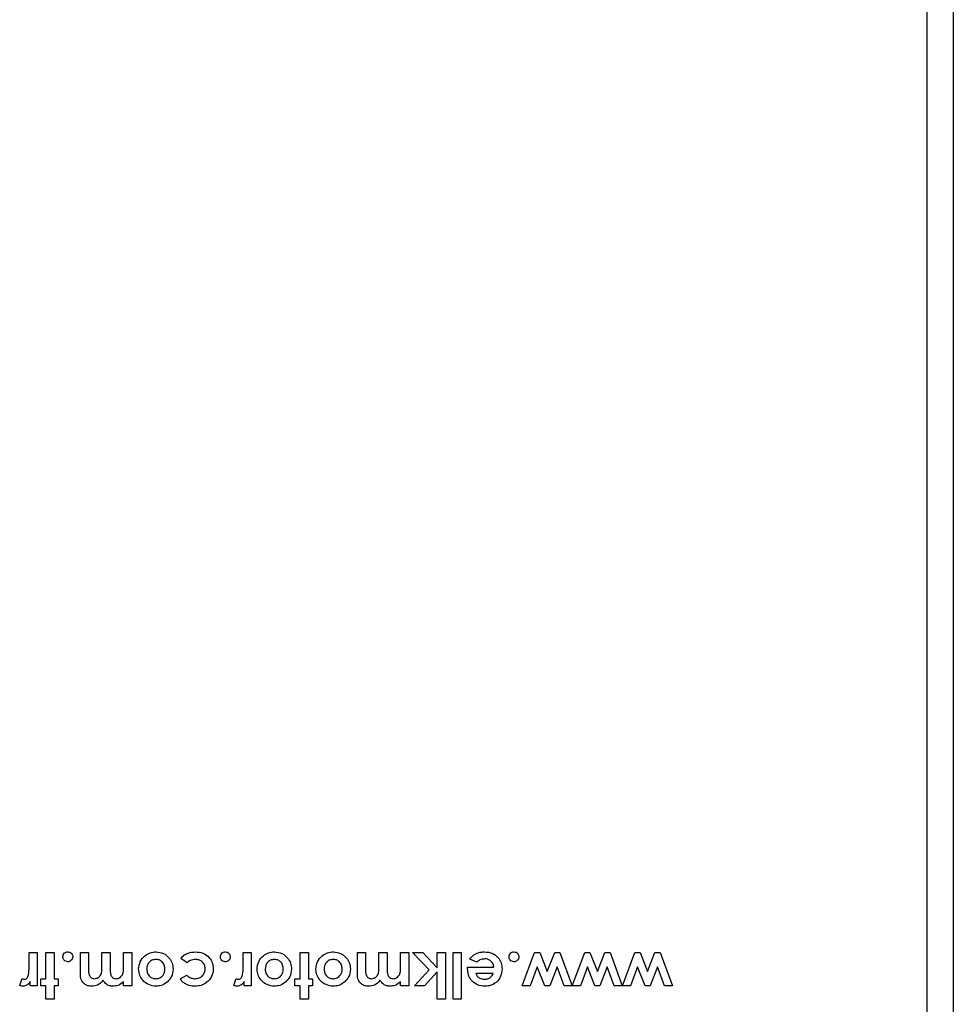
# Model space of a CAD drawing. Header units: millimetres. Extents: x -722 to 1902, y -809 to 1604.
# Tile 48 of 93: x 624 to 659, y -350 to -313. Entities that reach past the tile are written whole.
import ezdxf

# ---------------------------------------------------------------- set-up
doc = ezdxf.new("R2010")
doc.units = ezdxf.units.MM

msp = doc.modelspace()

# ---------------------------------------------------------------- linework, layer by layer
at = {"color": 7, "linetype": 'Continuous', "lineweight": 25}
for p, q in [((659.356, -261.757), (659.356, -387.757)), ((658.362, -300.757), (658.362, -356.757)), ((624.816, -348.125), (624.816, -347.622)), ((624.816, -347.622), (625.121, -347.622)), ((625.121, -347.622), (625.121, -348.865)), ((625.448, -347.622), (625.753, -347.622)), ((625.448, -348.603), (625.448, -347.622)), ((625.753, -347.622), (625.753, -348.603)), ((626.734, -347.622), (627.039, -347.622)), ((626.734, -348.345), (626.734, -347.622)), ((627.039, -347.622), (627.039, -348.246)), ((627.54, -347.622), (627.845, -347.622)), ((627.54, -348.177), (627.54, -347.622)), ((627.845, -347.622), (627.845, -348.218)), ((628.347, -348.169), (628.347, -347.622)), ((628.347, -347.622), (628.652, -347.622)), ((628.652, -347.622), (628.652, -348.865)), ((632.815, -348.125), (632.815, -347.622)), ((632.815, -347.622), (633.12, -347.622)), ((633.12, -347.622), (633.12, -348.865)), ((634.95, -347.622), (635.256, -347.622)), ((634.95, -348.603), (634.95, -347.622)), ((635.256, -347.622), (635.256, -348.603)), ((637.086, -347.622), (637.392, -347.622)), ((637.086, -348.345), (637.086, -347.622)), ((637.392, -347.622), (637.392, -348.246)), ((637.893, -347.622), (638.198, -347.622)), ((637.893, -348.177), (637.893, -347.622)), ((638.198, -347.622), (638.198, -348.218)), ((638.699, -348.169), (638.699, -347.622)), ((638.699, -347.622), (639.004, -347.622)), ((639.004, -347.622), (639.004, -348.865)), ((639.143, -347.622), (639.527, -347.622)), ((639.766, -348.273), (639.143, -347.622)), ((639.527, -347.622), (640.072, -348.192)), ((640.072, -348.192), (640.072, -347.622)), ((640.072, -347.622), (640.377, -347.622)), ((640.377, -347.622), (640.377, -349.366)), ((640.661, -349.366), (640.661, -347.622)), ((640.661, -347.622), (640.966, -347.622)), ((640.966, -347.622), (640.966, -349.366)), ((643.243, -348.865), (643.708, -347.622)), ((643.708, -347.622), (643.9, -347.622)), ((643.9, -347.622), (644.181, -348.33)), ((644.181, -348.33), (644.459, -347.622)), ((644.459, -347.622), (644.657, -347.622)), ((644.657, -347.622), (645.108, -348.865)), ((645.118, -348.865), (645.582, -347.622)), ((645.582, -347.622), (645.775, -347.622)), ((645.775, -347.622), (646.055, -348.33)), ((646.055, -348.33), (646.333, -347.622)), ((646.333, -347.622), (646.531, -347.622)), ((646.531, -347.622), (646.982, -348.865)), ((646.992, -348.865), (647.457, -347.622)), ((647.457, -347.622), (647.649, -347.622)), ((647.649, -347.622), (647.929, -348.33)), ((647.929, -348.33), (648.208, -347.622)), ((648.208, -347.622), (648.406, -347.622)), ((648.406, -347.622), (648.867, -348.865)), ((624.817, -348.186), (624.816, -348.125)), ((630.72, -348.015), (630.483, -347.852)), ((632.816, -348.186), (632.815, -348.125)), ((641.206, -348.225), (641.207, -348.167)), ((641.207, -348.167), (642.186, -348.167)), ((641.548, -347.991), (641.293, -347.87)), ((643.81, -348.166), (643.549, -348.865)), ((644.087, -348.865), (643.81, -348.166)), ((644.551, -348.158), (644.274, -348.865)), ((644.813, -348.865), (644.551, -348.158)), ((645.684, -348.166), (645.423, -348.865)), ((645.961, -348.865), (645.684, -348.166)), ((646.425, -348.158), (646.148, -348.865)), ((646.688, -348.865), (646.425, -348.158)), ((647.559, -348.166), (647.298, -348.865)), ((647.835, -348.865), (647.559, -348.166)), ((648.3, -348.158), (648.022, -348.865)), ((648.562, -348.865), (648.3, -348.158)), ((630.461, -348.611), (630.713, -348.472)), ((639.221, -348.865), (639.766, -348.273)), ((640.072, -348.349), (639.598, -348.865)), ((640.072, -349.366), (640.072, -348.349)), ((642.165, -348.407), (641.511, -348.407)), ((624.467, -348.856), (624.562, -348.597)), ((624.859, -348.865), (624.859, -348.712)), ((625.121, -348.865), (624.859, -348.865)), ((625.252, -348.603), (625.448, -348.603)), ((625.252, -348.865), (625.252, -348.603)), ((625.448, -348.865), (625.252, -348.865)), ((625.448, -349.366), (625.448, -348.865)), ((625.753, -348.603), (625.906, -348.603)), ((625.753, -348.865), (625.753, -349.366)), ((625.906, -348.865), (625.753, -348.865)), ((625.906, -348.603), (625.906, -348.865)), ((628.347, -348.865), (628.347, -348.716)), ((628.652, -348.865), (628.347, -348.865)), ((632.466, -348.856), (632.561, -348.597)), ((632.858, -348.865), (632.858, -348.712)), ((633.12, -348.865), (632.858, -348.865)), ((634.754, -348.603), (634.95, -348.603)), ((634.754, -348.865), (634.754, -348.603)), ((634.95, -348.865), (634.754, -348.865)), ((634.95, -349.366), (634.95, -348.865)), ((635.256, -348.603), (635.408, -348.603)), ((635.256, -348.865), (635.256, -349.366)), ((635.408, -348.865), (635.256, -348.865)), ((635.408, -348.603), (635.408, -348.865)), ((638.699, -348.865), (638.699, -348.716)), ((639.004, -348.865), (638.699, -348.865)), ((639.598, -348.865), (639.221, -348.865)), ((643.549, -348.865), (643.243, -348.865)), ((644.274, -348.865), (644.087, -348.865)), ((645.108, -348.865), (644.813, -348.865)), ((645.423, -348.865), (645.118, -348.865)), ((646.148, -348.865), (645.961, -348.865)), ((646.982, -348.865), (646.688, -348.865)), ((647.298, -348.865), (646.992, -348.865)), ((648.022, -348.865), (647.835, -348.865)), ((648.867, -348.865), (648.562, -348.865)), ((625.753, -349.366), (625.448, -349.366)), ((635.256, -349.366), (634.95, -349.366)), ((640.377, -349.366), (640.072, -349.366)), ((640.966, -349.366), (640.661, -349.366))]:
    msp.add_line(p, q, dxfattribs=at)
for points, knots in [([(626.08, -347.787), (626.083, -347.759), (626.09, -347.705), (626.14, -347.644), (626.201, -347.606), (626.244, -347.603), (626.265, -347.601)], [0, 0, 0, 0, 0.279558, 0.559263, 0.779588, 1, 1, 1, 1]), ([(626.265, -347.971), (626.238, -347.968), (626.183, -347.962), (626.123, -347.911), (626.086, -347.851), (626.082, -347.808), (626.08, -347.787)], [0, 0, 0, 0, 0.2795361, 0.5594474, 0.7797054, 1, 1, 1, 1]), ([(626.265, -347.601), (626.293, -347.604), (626.347, -347.61), (626.408, -347.661), (626.445, -347.722), (626.449, -347.765), (626.45, -347.787)], [0, 0, 0, 0, 0.279565, 0.559423, 0.7797, 1, 1, 1, 1]), ([(626.45, -347.787), (626.447, -347.814), (626.441, -347.869), (626.39, -347.928), (626.33, -347.966), (626.287, -347.969), (626.265, -347.971)], [0, 0, 0, 0, 0.2796221, 0.5591451, 0.7794741, 1, 1, 1, 1]), ([(628.913, -348.245), (628.925, -348.15), (628.95, -347.96), (629.122, -347.745), (629.338, -347.621), (629.488, -347.607), (629.562, -347.601)], [0, 0, 0, 0, 0.279578, 0.559114, 0.779513, 1, 1, 1, 1]), ([(629.562, -347.601), (629.657, -347.612), (629.846, -347.634), (630.053, -347.81), (630.18, -348.02), (630.193, -348.168), (630.199, -348.243)], [0, 0, 0, 0, 0.279525, 0.559271, 0.779568, 1, 1, 1, 1]), ([(630.483, -347.852), (630.521, -347.808), (630.599, -347.721), (630.786, -347.621), (630.936, -347.608), (631.028, -347.601)], [0, 0, 0, 0, 0.280349, 0.560553, 1, 1, 1, 1]), ([(631.028, -347.601), (631.126, -347.608), (631.322, -347.623), (631.547, -347.793), (631.681, -348.01), (631.696, -348.163), (631.703, -348.239)], [0, 0, 0, 0, 0.280293, 0.559321, 0.779679, 1, 1, 1, 1]), ([(631.965, -347.787), (631.968, -347.759), (631.974, -347.705), (632.025, -347.644), (632.085, -347.606), (632.128, -347.603), (632.15, -347.601)], [0, 0, 0, 0, 0.279558, 0.559263, 0.779588, 1, 1, 1, 1]), ([(632.15, -347.971), (632.123, -347.968), (632.068, -347.962), (632.008, -347.911), (631.97, -347.851), (631.966, -347.808), (631.965, -347.787)], [0, 0, 0, 0, 0.279536, 0.559447, 0.779705, 1, 1, 1, 1]), ([(632.15, -347.601), (632.177, -347.604), (632.232, -347.61), (632.292, -347.661), (632.329, -347.722), (632.333, -347.765), (632.335, -347.787)], [0, 0, 0, 0, 0.2795652, 0.5594225, 0.7796998, 1, 1, 1, 1]), ([(632.335, -347.787), (632.332, -347.814), (632.326, -347.869), (632.275, -347.928), (632.214, -347.966), (632.171, -347.969), (632.15, -347.971)], [0, 0, 0, 0, 0.279622, 0.559145, 0.779474, 1, 1, 1, 1]), ([(633.338, -348.245), (633.35, -348.15), (633.374, -347.96), (633.547, -347.745), (633.762, -347.621), (633.912, -347.607), (633.987, -347.601)], [0, 0, 0, 0, 0.279578, 0.559114, 0.779513, 1, 1, 1, 1]), ([(633.987, -347.601), (634.081, -347.612), (634.27, -347.634), (634.477, -347.81), (634.605, -348.02), (634.617, -348.168), (634.624, -348.243)], [0, 0, 0, 0, 0.279525, 0.559271, 0.779568, 1, 1, 1, 1]), ([(635.539, -348.245), (635.551, -348.15), (635.575, -347.96), (635.748, -347.745), (635.964, -347.621), (636.113, -347.607), (636.188, -347.601)], [0, 0, 0, 0, 0.279578, 0.559114, 0.779513, 1, 1, 1, 1]), ([(636.188, -347.601), (636.282, -347.612), (636.471, -347.634), (636.679, -347.81), (636.806, -348.02), (636.819, -348.168), (636.825, -348.243)], [0, 0, 0, 0, 0.279525, 0.559271, 0.779568, 1, 1, 1, 1]), ([(641.293, -347.87), (641.339, -347.813), (641.416, -347.72), (641.566, -347.643), (641.703, -347.606), (641.796, -347.602), (641.843, -347.601)], [0, 0, 0, 0, 0.339378, 0.559416, 0.779612, 1, 1, 1, 1]), ([(641.843, -347.601), (641.939, -347.609), (642.13, -347.627), (642.348, -347.797), (642.473, -348.012), (642.485, -348.162), (642.492, -348.237)], [0, 0, 0, 0, 0.279983, 0.559322, 0.779508, 1, 1, 1, 1]), ([(642.753, -347.787), (642.756, -347.759), (642.763, -347.705), (642.813, -347.644), (642.874, -347.606), (642.917, -347.603), (642.938, -347.601)], [0, 0, 0, 0, 0.279558, 0.559263, 0.779588, 1, 1, 1, 1]), ([(642.938, -347.971), (642.911, -347.968), (642.856, -347.962), (642.796, -347.911), (642.759, -347.851), (642.755, -347.808), (642.753, -347.787)], [0, 0, 0, 0, 0.279536, 0.559447, 0.779705, 1, 1, 1, 1]), ([(642.938, -347.601), (642.966, -347.604), (643.02, -347.61), (643.081, -347.661), (643.118, -347.722), (643.122, -347.765), (643.124, -347.787)], [0, 0, 0, 0, 0.2795652, 0.5594225, 0.7796998, 1, 1, 1, 1]), ([(643.124, -347.787), (643.12, -347.814), (643.114, -347.869), (643.063, -347.928), (643.003, -347.966), (642.96, -347.969), (642.938, -347.971)], [0, 0, 0, 0, 0.279622, 0.559145, 0.779474, 1, 1, 1, 1]), ([(628.07, -348.603), (628.094, -348.601), (628.143, -348.598), (628.21, -348.565), (628.265, -348.518), (628.346, -348.394), (628.346, -348.269), (628.347, -348.169)], [0, 0, 0, 0, 0.125296, 0.250641, 0.376033, 0.501479, 1, 1, 1, 1]), ([(629.558, -347.884), (629.506, -347.89), (629.402, -347.902), (629.288, -348.002), (629.227, -348.123), (629.221, -348.204), (629.218, -348.245)], [0, 0, 0, 0, 0.279528, 0.558969, 0.779269, 1, 1, 1, 1]), ([(629.894, -348.245), (629.89, -348.193), (629.881, -348.09), (629.796, -347.967), (629.68, -347.894), (629.599, -347.887), (629.558, -347.884)], [0, 0, 0, 0, 0.2802072, 0.5595449, 0.7796198, 1, 1, 1, 1]), ([(631.034, -347.884), (630.967, -347.889), (630.846, -347.899), (630.758, -347.979), (630.72, -348.015)], [0, 0, 0, 0, 0.559948, 1, 1, 1, 1]), ([(631.398, -348.238), (631.393, -348.184), (631.382, -348.077), (631.284, -347.956), (631.16, -347.892), (631.076, -347.887), (631.034, -347.884)], [0, 0, 0, 0, 0.279849, 0.559013, 0.779218, 1, 1, 1, 1]), ([(633.982, -347.884), (633.93, -347.89), (633.826, -347.902), (633.713, -348.002), (633.651, -348.123), (633.646, -348.204), (633.643, -348.245)], [0, 0, 0, 0, 0.279528, 0.558969, 0.779269, 1, 1, 1, 1]), ([(634.318, -348.245), (634.314, -348.193), (634.306, -348.09), (634.22, -347.967), (634.105, -347.894), (634.023, -347.887), (633.982, -347.884)], [0, 0, 0, 0, 0.280207, 0.559545, 0.77962, 1, 1, 1, 1]), ([(636.184, -347.884), (636.131, -347.89), (636.027, -347.902), (635.914, -348.002), (635.852, -348.123), (635.847, -348.204), (635.844, -348.245)], [0, 0, 0, 0, 0.279528, 0.558969, 0.779269, 1, 1, 1, 1]), ([(636.52, -348.245), (636.515, -348.193), (636.507, -348.09), (636.421, -347.967), (636.306, -347.894), (636.224, -347.887), (636.184, -347.884)], [0, 0, 0, 0, 0.280207, 0.559545, 0.77962, 1, 1, 1, 1]), ([(638.423, -348.603), (638.447, -348.601), (638.496, -348.598), (638.562, -348.565), (638.618, -348.518), (638.698, -348.394), (638.699, -348.269), (638.699, -348.169)], [0, 0, 0, 0, 0.125296, 0.250641, 0.376033, 0.501479, 1, 1, 1, 1]), ([(641.84, -347.862), (641.778, -347.87), (641.666, -347.883), (641.584, -347.958), (641.548, -347.991)], [0, 0, 0, 0, 0.558871, 1, 1, 1, 1]), ([(642.186, -348.167), (642.175, -348.121), (642.154, -348.028), (642.063, -347.925), (641.952, -347.87), (641.877, -347.865), (641.84, -347.862)], [0, 0, 0, 0, 0.280136, 0.559423, 0.779516, 1, 1, 1, 1]), ([(624.65, -348.625), (624.671, -348.621), (624.714, -348.613), (624.77, -348.544), (624.816, -348.401), (624.817, -348.272), (624.817, -348.186)], [0, 0, 0, 0, 0.123877, 0.248748, 0.498133, 1, 1, 1, 1]), ([(627.161, -348.887), (627.112, -348.883), (627.013, -348.876), (626.879, -348.806), (626.734, -348.638), (626.734, -348.466), (626.734, -348.345)], [0, 0, 0, 0, 0.187324, 0.374385, 0.561068, 1, 1, 1, 1]), ([(627.039, -348.246), (627.039, -348.328), (627.04, -348.43), (627.096, -348.538), (627.142, -348.578), (627.199, -348.6), (627.239, -348.602), (627.259, -348.603)], [0, 0, 0, 0, 0.499682, 0.624744, 0.749779, 0.874752, 1, 1, 1, 1]), ([(627.259, -348.603), (627.307, -348.596), (627.38, -348.585), (627.456, -348.522), (627.539, -348.402), (627.54, -348.277), (627.54, -348.177)], [0, 0, 0, 0, 0.249004, 0.374748, 0.500505, 1, 1, 1, 1]), ([(627.845, -348.218), (627.845, -348.304), (627.845, -348.412), (627.902, -348.527), (627.948, -348.572), (628.007, -348.599), (628.049, -348.602), (628.07, -348.603)], [0, 0, 0, 0, 0.4994032, 0.6246463, 0.7496598, 0.8747241, 1, 1, 1, 1]), ([(629.564, -348.887), (629.469, -348.875), (629.279, -348.851), (629.064, -348.681), (628.936, -348.468), (628.921, -348.319), (628.913, -348.245)], [0, 0, 0, 0, 0.279652, 0.559267, 0.779666, 1, 1, 1, 1]), ([(629.218, -348.245), (629.223, -348.297), (629.232, -348.401), (629.319, -348.522), (629.435, -348.593), (629.516, -348.6), (629.557, -348.603)], [0, 0, 0, 0, 0.28017, 0.559472, 0.779513, 1, 1, 1, 1]), ([(629.557, -348.603), (629.609, -348.597), (629.712, -348.585), (629.824, -348.486), (629.886, -348.367), (629.891, -348.286), (629.894, -348.245)], [0, 0, 0, 0, 0.279467, 0.558909, 0.779261, 1, 1, 1, 1]), ([(630.199, -348.243), (630.188, -348.345), (630.168, -348.528), (630.043, -348.661), (629.988, -348.72)], [0, 0, 0, 0, 0.559089, 1, 1, 1, 1]), ([(630.713, -348.472), (630.762, -348.516), (630.85, -348.593), (630.966, -348.6), (631.017, -348.603)], [0, 0, 0, 0, 0.559003, 1, 1, 1, 1]), ([(631.017, -348.603), (631.073, -348.599), (631.184, -348.589), (631.313, -348.493), (631.388, -348.369), (631.395, -348.281), (631.398, -348.238)], [0, 0, 0, 0, 0.280155, 0.559369, 0.779478, 1, 1, 1, 1]), ([(631.703, -348.239), (631.69, -348.338), (631.665, -348.534), (631.478, -348.75), (631.25, -348.868), (631.096, -348.881), (631.019, -348.887)], [0, 0, 0, 0, 0.279447, 0.558804, 0.779297, 1, 1, 1, 1]), ([(632.648, -348.625), (632.67, -348.621), (632.712, -348.613), (632.769, -348.544), (632.815, -348.401), (632.815, -348.272), (632.816, -348.186)], [0, 0, 0, 0, 0.123877, 0.248748, 0.498133, 1, 1, 1, 1]), ([(633.988, -348.887), (633.893, -348.875), (633.704, -348.851), (633.488, -348.681), (633.36, -348.468), (633.345, -348.319), (633.338, -348.245)], [0, 0, 0, 0, 0.279652, 0.559267, 0.779666, 1, 1, 1, 1]), ([(633.643, -348.245), (633.647, -348.297), (633.656, -348.401), (633.743, -348.522), (633.859, -348.593), (633.941, -348.6), (633.981, -348.603)], [0, 0, 0, 0, 0.2801704, 0.5594722, 0.7795133, 1, 1, 1, 1]), ([(633.981, -348.603), (634.033, -348.597), (634.136, -348.585), (634.249, -348.486), (634.31, -348.367), (634.316, -348.286), (634.318, -348.245)], [0, 0, 0, 0, 0.279467, 0.558909, 0.779261, 1, 1, 1, 1]), ([(634.624, -348.243), (634.612, -348.345), (634.592, -348.528), (634.468, -348.661), (634.413, -348.72)], [0, 0, 0, 0, 0.559089, 1, 1, 1, 1]), ([(636.189, -348.887), (636.095, -348.875), (635.905, -348.851), (635.69, -348.681), (635.561, -348.468), (635.546, -348.319), (635.539, -348.245)], [0, 0, 0, 0, 0.279652, 0.559267, 0.779666, 1, 1, 1, 1]), ([(635.844, -348.245), (635.848, -348.297), (635.857, -348.401), (635.945, -348.522), (636.06, -348.593), (636.142, -348.6), (636.183, -348.603)], [0, 0, 0, 0, 0.28017, 0.559472, 0.779513, 1, 1, 1, 1]), ([(636.183, -348.603), (636.234, -348.597), (636.337, -348.585), (636.45, -348.486), (636.511, -348.367), (636.517, -348.286), (636.52, -348.245)], [0, 0, 0, 0, 0.279467, 0.558909, 0.779261, 1, 1, 1, 1]), ([(636.825, -348.243), (636.814, -348.345), (636.793, -348.528), (636.669, -348.661), (636.614, -348.72)], [0, 0, 0, 0, 0.559089, 1, 1, 1, 1]), ([(637.514, -348.887), (637.464, -348.883), (637.365, -348.876), (637.231, -348.806), (637.086, -348.638), (637.086, -348.466), (637.086, -348.345)], [0, 0, 0, 0, 0.187324, 0.374385, 0.561068, 1, 1, 1, 1]), ([(637.392, -348.246), (637.392, -348.328), (637.392, -348.43), (637.449, -348.538), (637.495, -348.578), (637.552, -348.6), (637.592, -348.602), (637.612, -348.603)], [0, 0, 0, 0, 0.499682, 0.624744, 0.749779, 0.874752, 1, 1, 1, 1]), ([(637.612, -348.603), (637.66, -348.596), (637.733, -348.585), (637.809, -348.522), (637.892, -348.402), (637.892, -348.277), (637.893, -348.177)], [0, 0, 0, 0, 0.249004, 0.374748, 0.500505, 1, 1, 1, 1]), ([(638.198, -348.218), (638.198, -348.304), (638.197, -348.412), (638.255, -348.527), (638.3, -348.572), (638.359, -348.599), (638.401, -348.602), (638.423, -348.603)], [0, 0, 0, 0, 0.499403, 0.624646, 0.74966, 0.874724, 1, 1, 1, 1]), ([(641.857, -348.887), (641.759, -348.877), (641.563, -348.859), (641.341, -348.682), (641.221, -348.456), (641.211, -348.302), (641.206, -348.225)], [0, 0, 0, 0, 0.279903, 0.559131, 0.779296, 1, 1, 1, 1]), ([(641.511, -348.407), (641.527, -348.443), (641.558, -348.514), (641.672, -348.604), (641.772, -348.617), (641.833, -348.625)], [0, 0, 0, 0, 0.280407, 0.561339, 1, 1, 1, 1]), ([(642.492, -348.237), (642.482, -348.332), (642.463, -348.523), (642.295, -348.74), (642.082, -348.868), (641.932, -348.881), (641.857, -348.887)], [0, 0, 0, 0, 0.279929, 0.5594, 0.779561, 1, 1, 1, 1]), ([(642.054, -348.557), (642.079, -348.532), (642.125, -348.489), (642.152, -348.432), (642.165, -348.407)], [0, 0, 0, 0, 0.559075, 1, 1, 1, 1]), ([(624.591, -348.887), (624.567, -348.885), (624.524, -348.881), (624.485, -348.864), (624.467, -348.856)], [0, 0, 0, 0, 0.55953, 1, 1, 1, 1]), ([(624.562, -348.597), (624.577, -348.605), (624.605, -348.619), (624.636, -348.623), (624.65, -348.625)], [0, 0, 0, 0, 0.560563, 1, 1, 1, 1]), ([(624.859, -348.712), (624.844, -348.739), (624.812, -348.794), (624.722, -348.867), (624.641, -348.879), (624.591, -348.887)], [0, 0, 0, 0, 0.281118, 0.561872, 1, 1, 1, 1]), ([(627.585, -348.665), (627.52, -348.736), (627.404, -348.862), (627.236, -348.879), (627.161, -348.887)], [0, 0, 0, 0, 0.558737, 1, 1, 1, 1]), ([(627.951, -348.887), (627.909, -348.883), (627.825, -348.877), (627.685, -348.81), (627.623, -348.72), (627.585, -348.665)], [0, 0, 0, 0, 0.280752, 0.56136, 1, 1, 1, 1]), ([(628.347, -348.716), (628.282, -348.771), (628.167, -348.869), (628.017, -348.881), (627.951, -348.887)], [0, 0, 0, 0, 0.558997, 1, 1, 1, 1]), ([(629.988, -348.72), (629.917, -348.773), (629.79, -348.868), (629.633, -348.881), (629.564, -348.887)], [0, 0, 0, 0, 0.559381, 1, 1, 1, 1]), ([(631.019, -348.887), (630.945, -348.882), (630.823, -348.873), (630.668, -348.805), (630.549, -348.724), (630.49, -348.649), (630.461, -348.611)], [0, 0, 0, 0, 0.339581, 0.559702, 0.779832, 1, 1, 1, 1]), ([(632.59, -348.887), (632.566, -348.885), (632.523, -348.881), (632.483, -348.864), (632.466, -348.856)], [0, 0, 0, 0, 0.55953, 1, 1, 1, 1]), ([(632.561, -348.597), (632.576, -348.605), (632.604, -348.619), (632.635, -348.623), (632.648, -348.625)], [0, 0, 0, 0, 0.5605626, 1, 1, 1, 1]), ([(632.858, -348.712), (632.842, -348.739), (632.811, -348.794), (632.721, -348.867), (632.64, -348.879), (632.59, -348.887)], [0, 0, 0, 0, 0.281118, 0.561872, 1, 1, 1, 1]), ([(634.413, -348.72), (634.342, -348.773), (634.215, -348.868), (634.057, -348.881), (633.988, -348.887)], [0, 0, 0, 0, 0.559381, 1, 1, 1, 1]), ([(636.614, -348.72), (636.543, -348.773), (636.416, -348.868), (636.259, -348.881), (636.189, -348.887)], [0, 0, 0, 0, 0.559381, 1, 1, 1, 1]), ([(637.937, -348.665), (637.873, -348.736), (637.757, -348.862), (637.588, -348.879), (637.514, -348.887)], [0, 0, 0, 0, 0.558737, 1, 1, 1, 1]), ([(638.303, -348.887), (638.261, -348.883), (638.177, -348.877), (638.038, -348.81), (637.975, -348.72), (637.937, -348.665)], [0, 0, 0, 0, 0.280752, 0.56136, 1, 1, 1, 1]), ([(638.699, -348.716), (638.635, -348.771), (638.519, -348.869), (638.369, -348.881), (638.303, -348.887)], [0, 0, 0, 0, 0.558997, 1, 1, 1, 1]), ([(641.833, -348.625), (641.877, -348.622), (641.956, -348.616), (642.024, -348.575), (642.054, -348.557)], [0, 0, 0, 0, 0.559834, 1, 1, 1, 1])]:
    msp.add_open_spline(points, degree=3, knots=knots, dxfattribs=at)

doc.saveas('drawing.dxf')
